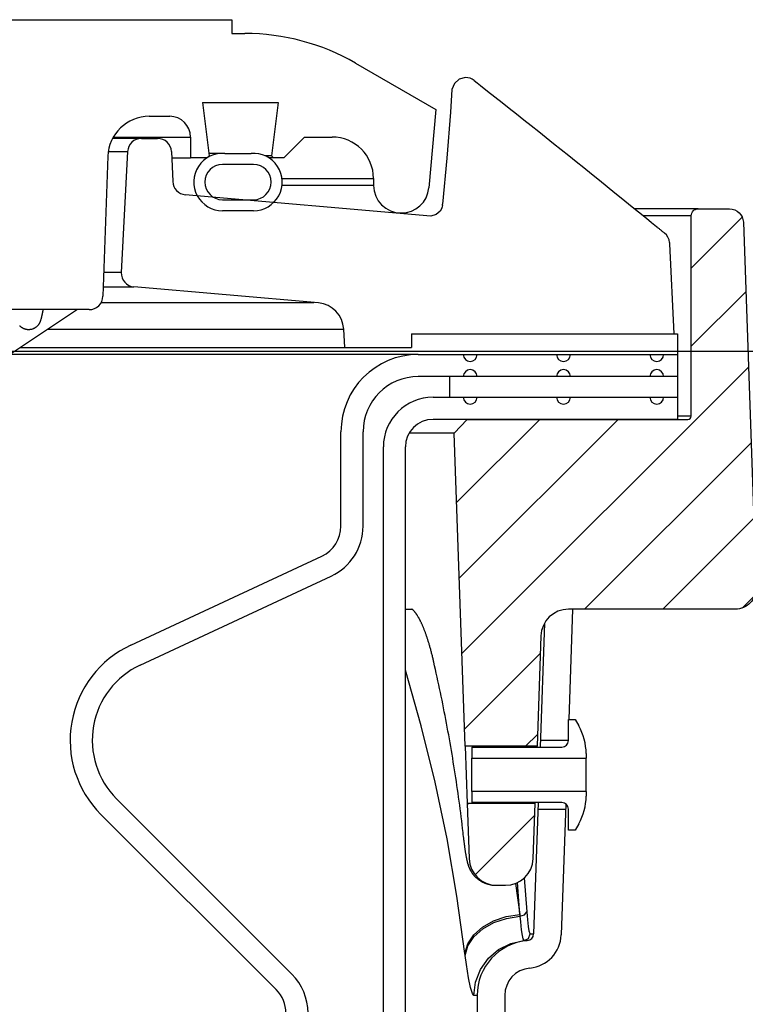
# Model space of a CAD drawing. Extents: x -169 to 2224, y 0 to 2796.
# Tile 194 of 256: x 1571.16 to 1574.44, y 417.05 to 421.51. Entities that reach past the tile are written whole.
import ezdxf

# ---------------------------------------------------------------- set-up
doc = ezdxf.new("R2010")
doc.units = 0
doc.header["$MEASUREMENT"] = 0
doc.layers.add('CONCRETE-HATCH', color=2, linetype='CONTINUOUS')
doc.layers.add('SPILL-BUCKET', color=1, linetype='CONTINUOUS')
doc.layers.add('FREEZE-LINES', color=8, linetype='CONTINUOUS', plot=False)
pattern_1 = [(45, (7970.73582, -880.64004), (-0.176776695, 0.176776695), [])]

msp = doc.modelspace()

# ---------------------------------------------------------------- hatches: boundary and pattern name
at = {"layer": 'CONCRETE-HATCH'}
h = msp.add_hatch(dxfattribs=at)
h.set_pattern_fill('AR-CONC', color=256, scale=2.67, style=0)
h.set_pattern_definition([(50, (1713.691, 417.641), (19.1508, -1.6755), [2.0025, -22.0275]), (355, (1713.691, 417.64), (-3.7047, 20.0835), [1.602, -17.622]), (100.451, (1715.287, 417.501), (15.4462, 18.408), [1.7019, -18.7205]), (46.184, (1713.691, 422.98), (28.4953, -4.4194), [3.0038, -33.0412]), (96.636, (1716.066, 422.613), (24.9555, 26.009), [2.553, -28.0807]), (351.184, (1713.69, 422.98), (24.9555, 26.009), [2.403, -26.433]), (21, (1716.361, 421.646), (15.9374, -10.75), [2.0025, -22.0275]), (326, (1716.361, 421.646), (6.4965, 19.3615), [1.602, -17.622]), (71.451, (1717.69, 420.75), (22.434, 8.6116), [1.7019, -18.7205]), (37.5, (1713.691, 417.641), (0.32467, 8.88827), [0, -17.4084, 0, -17.889, 0, -17.68875]), (7.5, (1713.691, 417.641), (7.02396, 10.5308), [0, -10.1994, 0, -17.0079, 0, -6.74175]), (327.5, (1707.737, 417.641), (14.25306, -0.6022), [0, -6.675, 0, -20.826, 0, -27.6345]), (317.5, (1705.067, 417.641), (15.5711, 2.6728), [0, -8.6775, 0, -13.8306, 0, -19.6245])])
edge = h.paths.add_edge_path()
edge.add_line((1573.13062, 418.75736), (1572.30399, 419.37718))
edge.add_line((1572.30399, 419.37718), (1581.34234, 420.00736))
edge.add_line((1581.34234, 420.00736), (1572.46815, 419.39908))
edge.add_line((1572.46815, 419.39908), (1572.46815, 420.61564))
edge.add_line((1572.46815, 420.61564), (1585.57483, 420.72611))
edge.add_line((1585.57483, 420.72611), (1591.47561, 420.72611))
edge.add_line((1591.47561, 420.72611), (1591.65067, 419.97125))
edge.add_line((1591.65067, 419.97125), (1592.03078, 419.97126))
edge.add_arc((1592.03078, 419.87713), 0.09412, 270, 450, ccw=False)
edge.add_line((1592.03078, 419.78301), (1592.12752, 419.78277))
edge.add_line((1592.12752, 419.78277), (1592.12752, 414.28861))
edge.add_line((1592.12752, 414.28861), (1573.11136, 414.50857))
edge.add_line((1573.11136, 414.50857), (1573.13062, 416.00736))
edge.add_line((1573.13062, 416.00736), (1573.13062, 418.75736))
at = {"layer": 'SPILL-BUCKET'}
h = msp.add_hatch(dxfattribs=at)
h.set_pattern_fill('ANSI31', scale=2, style=0)
h.set_pattern_definition(pattern_1)
edge = h.paths.add_edge_path()
edge.add_line((1573.17248, 418.22035), (1573.12302, 419.63679))
edge.add_line((1573.12302, 419.63679), (1573.18123, 419.69921))
edge.add_line((1573.18123, 419.69921), (1574.17933, 419.69921))
edge.add_arc((1574.17965, 419.71452), 0.01531, 268.81278, 358.81278)
edge.add_line((1574.19496, 419.7142), (1574.19496, 420.62044))
edge.add_arc((1574.22621, 420.62044), 0.03125, 450, 540, ccw=False)
edge.add_line((1574.22621, 420.65169), (1574.36802, 420.65169))
edge.add_arc((1574.36802, 420.58919), 0.0625, 361.99998, 450, ccw=False)
edge.add_line((1574.43048, 420.59137), (1574.48824, 418.93745))
edge.add_arc((1574.39455, 418.93417), 0.09375, 270, 361.99998, ccw=False)
edge.add_line((1574.39455, 418.84042), (1573.64007, 418.84042))
edge.add_arc((1573.64012, 418.71547), 0.12496, 450.01892, 538.01888)
edge.add_line((1573.51523, 418.71979), (1573.49779, 418.22035))
edge.add_line((1573.49779, 418.22035), (1573.17248, 418.22035))
h = msp.add_hatch(dxfattribs=at)
h.set_pattern_fill('ANSI31', scale=2, style=0)
h.set_pattern_definition(pattern_1)
edge = h.paths.add_edge_path()
edge.add_line((1573.48875, 417.96153), (1573.18152, 417.96153))
edge.add_line((1573.18152, 417.96153), (1573.19024, 417.71183))
edge.add_arc((1573.31512, 417.71624), 0.12496, 182.01878, 270.01848)
edge.add_line((1573.31516, 417.59128), (1573.3552, 417.59128))
edge.add_arc((1573.35515, 417.71624), 0.12496, 270.01895, 358.01897)
edge.add_line((1573.48004, 417.71192), (1573.48875, 417.96153))

# ---------------------------------------------------------------- linework, layer by layer
at = {"layer": 'FREEZE-LINES', "linetype": 'Continuous'}
msp.add_line((1080.74363, 420.00736), (1852.00103, 420.00736), dxfattribs=at)
at = {"layer": 'SPILL-BUCKET', "linetype": 'Continuous'}
for p, q in [((1567.93361, 421.50736), (1572.11825, 421.50736)), ((1572.11825, 421.50736), (1572.11825, 421.4449)), ((1572.11825, 421.4449), (1572.17674, 421.4449)), ((1572.6764, 421.31102), (1573.03949, 421.10138)), ((1571.98564, 421.13261), (1572.3268, 421.13261)), ((1571.98564, 421.13261), (1572.01523, 420.89168)), ((1572.3268, 421.13261), (1572.29722, 420.89168)), ((1573.03949, 421.10138), (1573.00849, 420.74698)), ((1571.74419, 421.07016), (1571.83719, 421.07016)), ((1571.58192, 420.97647), (1571.86628, 420.97647)), ((1571.86628, 420.97647), (1571.90214, 420.97647)), ((1571.90214, 420.97647), (1571.92369, 420.97647)), ((1571.92369, 420.97647), (1571.93088, 420.97647)), ((1571.93088, 420.97647), (1571.93088, 420.88278)), ((1572.44615, 420.97647), (1572.35246, 420.88278)), ((1572.44615, 420.97647), (1572.57107, 420.97647)), ((1571.55693, 420.88932), (1571.53482, 420.25603)), ((1571.84575, 420.88278), (1571.89299, 420.88278)), ((1571.89299, 420.88278), (1571.9214, 420.88278)), ((1571.9214, 420.88278), (1571.93088, 420.88278)), ((1572.00633, 420.88278), (1571.93088, 420.88278)), ((1572.01523, 420.89168), (1572.00633, 420.88278)), ((1572.01385, 420.90277), (1572.04823, 420.90277)), ((1572.04823, 420.90277), (1572.06889, 420.90277)), ((1572.08642, 420.90233), (1572.20504, 420.90233)), ((1572.28995, 420.89168), (1572.26814, 420.89168)), ((1572.35246, 420.88278), (1572.28492, 420.88278)), ((1572.29722, 420.89168), (1572.28995, 420.89168)), ((1572.30612, 420.88278), (1572.29722, 420.89168)), ((1572.21568, 420.8528), (1572.07578, 420.8528)), ((1572.75844, 420.7891), (1572.75844, 420.75787)), ((1572.07578, 420.69291), (1572.21568, 420.69291)), ((1572.21568, 420.64295), (1572.07578, 420.64295)), ((1571.4724, 420.19575), (1569.78649, 420.19575))]:
    msp.add_line(p, q, dxfattribs=at)
at = {"layer": 'SPILL-BUCKET', "color": 1, "linetype": 'Continuous'}
for p, q in [((1573.12396, 421.21929), (1573.11313, 421.19186)), ((1573.14609, 421.23865), (1573.12396, 421.21929)), ((1573.17459, 421.24562), (1573.14609, 421.23865)), ((1573.21308, 421.23234), (1573.22732, 421.2212)), ((1573.22732, 421.2212), (1573.24155, 421.21005)), ((1573.11313, 421.19186), (1573.10624, 421.0894)), ((1573.24155, 421.21005), (1573.2741, 421.18451)), ((1573.2741, 421.18451), (1573.30661, 421.15894)), ((1573.30661, 421.15894), (1573.33943, 421.13307)), ((1573.33943, 421.13307), (1573.37222, 421.10718)), ((1573.10624, 421.0894), (1573.09002, 420.8807)), ((1573.37222, 421.10718), (1573.40534, 421.08099)), ((1573.40534, 421.08099), (1573.43842, 421.05476)), ((1573.43842, 421.05476), (1573.47185, 421.02822)), ((1573.47185, 421.02822), (1573.50524, 421.00166)), ((1573.50524, 421.00166), (1573.53899, 420.97476)), ((1571.70909, 420.97022), (1571.7009, 420.97022)), ((1571.70909, 420.97022), (1571.78211, 420.97022)), ((1573.53899, 420.97476), (1573.5727, 420.94783)), ((1571.64672, 420.91104), (1571.61806, 420.36424)), ((1571.84451, 420.91049), (1571.85042, 420.77512)), ((1573.5727, 420.94783), (1573.60679, 420.92057)), ((1573.60679, 420.92057), (1573.64084, 420.89327)), ((1573.09002, 420.8807), (1573.07088, 420.67213)), ((1573.64084, 420.89327), (1573.67529, 420.86562)), ((1573.67529, 420.86562), (1573.7097, 420.83794)), ((1573.7097, 420.83794), (1573.74465, 420.80977)), ((1573.74465, 420.80977), (1573.77957, 420.78158)), ((1573.77957, 420.78158), (1573.81477, 420.75312)), ((1573.81477, 420.75312), (1573.84993, 420.72463)), ((1573.01786, 420.61847), (1571.90737, 420.71562)), ((1573.84993, 420.72463), (1573.88537, 420.69586)), ((1573.88537, 420.69586), (1573.92078, 420.66707)), ((1573.05957, 420.641), (1573.04186, 420.62536)), ((1573.06562, 420.65107), (1573.05957, 420.641)), ((1573.06924, 420.66129), (1573.06562, 420.65107)), ((1573.07032, 420.66671), (1573.06924, 420.66129)), ((1573.92078, 420.66707), (1573.95649, 420.63799)), ((1573.04186, 420.62536), (1573.01796, 420.6185)), ((1573.95649, 420.63799), (1573.99216, 420.60888)), ((1573.99216, 420.60888), (1574.01482, 420.59036)), ((1574.01482, 420.59036), (1574.03746, 420.57183)), ((1574.03745, 420.57183), (1574.03855, 420.57093)), ((1574.03855, 420.57093), (1574.03965, 420.57003)), ((1574.03965, 420.57003), (1574.04213, 420.568)), ((1574.04213, 420.568), (1574.0446, 420.56598)), ((1574.0446, 420.56598), (1574.047, 420.56402)), ((1574.047, 420.56402), (1574.04939, 420.56207)), ((1574.04939, 420.56207), (1574.05172, 420.56017)), ((1574.05172, 420.56017), (1574.05403, 420.55829)), ((1574.05403, 420.55829), (1574.05628, 420.55646)), ((1574.05628, 420.55646), (1574.05852, 420.55464)), ((1574.05852, 420.55464), (1574.0607, 420.55286)), ((1574.0607, 420.55286), (1574.06286, 420.55111)), ((1574.06286, 420.55111), (1574.06494, 420.54942)), ((1574.06494, 420.54942), (1574.06699, 420.54776)), ((1574.06699, 420.54776), (1574.06895, 420.54617)), ((1574.06895, 420.54617), (1574.07089, 420.5446)), ((1574.07089, 420.5446), (1574.07234, 420.54343)), ((1574.07234, 420.54343), (1574.07378, 420.54227)), ((1574.09678, 420.49883), (1574.09686, 420.49792)), ((1574.09686, 420.49792), (1574.09693, 420.49703)), ((1574.09693, 420.49703), (1574.09704, 420.49575)), ((1574.09704, 420.49575), (1574.09715, 420.49451)), ((1574.09715, 420.49451), (1574.09723, 420.4936)), ((1574.09723, 420.4936), (1574.11688, 420.08645)), ((1572.50973, 420.22572), (1571.67499, 420.29875)), ((1571.41923, 420.19575), (1571.00893, 419.92275)), ((1571.2635, 420.19322), (1571.26311, 420.19113)), ((1571.25343, 420.14852), (1571.2531, 420.14745)), ((1571.25399, 420.15036), (1571.25343, 420.14852)), ((1571.25452, 420.1522), (1571.25399, 420.15036)), ((1571.25499, 420.15393), (1571.25452, 420.1522)), ((1571.25546, 420.15568), (1571.25499, 420.15393)), ((1571.25588, 420.1573), (1571.25546, 420.15568)), ((1571.25629, 420.15895), (1571.25588, 420.1573)), ((1571.25668, 420.16054), (1571.25629, 420.15895)), ((1571.25706, 420.16217), (1571.25668, 420.16054)), ((1571.25744, 420.16377), (1571.25706, 420.16217)), ((1571.25782, 420.16542), (1571.25744, 420.16377)), ((1571.25819, 420.16706), (1571.25782, 420.16542)), ((1571.25856, 420.16874), (1571.25819, 420.16706)), ((1571.25893, 420.17043), (1571.25856, 420.16874)), ((1571.2593, 420.17216), (1571.25893, 420.17043)), ((1571.25967, 420.17391), (1571.2593, 420.17216)), ((1571.26004, 420.17569), (1571.25967, 420.17391)), ((1571.26041, 420.1775), (1571.26004, 420.17569)), ((1571.26079, 420.17935), (1571.26041, 420.1775)), ((1571.26117, 420.18122), (1571.26079, 420.17935)), ((1571.26155, 420.18314), (1571.26117, 420.18122)), ((1571.26193, 420.18508), (1571.26155, 420.18314)), ((1571.26232, 420.18707), (1571.26193, 420.18508)), ((1571.26271, 420.18908), (1571.26232, 420.18707)), ((1571.26311, 420.19113), (1571.26271, 420.18908)), ((1571.15967, 420.12154), (1571.15877, 420.1225)), ((1571.1606, 420.12059), (1571.15967, 420.12154)), ((1571.16159, 420.11963), (1571.1606, 420.12059)), ((1571.16261, 420.11869), (1571.16159, 420.11963)), ((1571.16367, 420.11776), (1571.16261, 420.11869)), ((1571.16476, 420.11685), (1571.16367, 420.11776)), ((1571.16588, 420.11597), (1571.16476, 420.11685)), ((1571.16703, 420.11511), (1571.16588, 420.11597)), ((1571.16822, 420.11427), (1571.16703, 420.11511)), ((1571.16944, 420.11346), (1571.16822, 420.11427)), ((1571.17069, 420.11267), (1571.16944, 420.11346)), ((1571.17196, 420.11192), (1571.17069, 420.11267)), ((1571.17326, 420.1112), (1571.17196, 420.11192)), ((1571.17459, 420.11051), (1571.17326, 420.1112)), ((1571.17594, 420.10985), (1571.17459, 420.11051)), ((1571.17732, 420.10923), (1571.17594, 420.10985)), ((1571.17872, 420.10864), (1571.17732, 420.10923)), ((1571.18014, 420.1081), (1571.17872, 420.10864)), ((1571.18158, 420.10758), (1571.18014, 420.1081)), ((1571.18304, 420.10711), (1571.18158, 420.10758)), ((1571.18452, 420.10668), (1571.18304, 420.10711)), ((1571.18602, 420.10629), (1571.18452, 420.10668)), ((1571.18753, 420.10594), (1571.18602, 420.10629)), ((1571.18906, 420.10563), (1571.18753, 420.10594)), ((1571.1906, 420.10537), (1571.18906, 420.10563)), ((1571.19215, 420.10515), (1571.1906, 420.10537)), ((1571.19372, 420.10497), (1571.19215, 420.10515)), ((1571.19529, 420.10484), (1571.19372, 420.10497)), ((1571.19687, 420.10476), (1571.19529, 420.10484)), ((1571.19845, 420.10472), (1571.19687, 420.10476)), ((1571.20004, 420.10472), (1571.19845, 420.10472)), ((1571.20164, 420.10478), (1571.20004, 420.10472)), ((1571.20323, 420.10488), (1571.20164, 420.10478)), ((1571.20483, 420.10503), (1571.20323, 420.10488)), ((1571.20642, 420.10522), (1571.20483, 420.10503)), ((1571.20801, 420.10546), (1571.20642, 420.10522)), ((1571.20959, 420.10576), (1571.20801, 420.10546)), ((1571.21116, 420.10609), (1571.20959, 420.10576)), ((1571.21273, 420.10647), (1571.21116, 420.10609)), ((1571.21428, 420.1069), (1571.21273, 420.10647)), ((1571.21581, 420.10738), (1571.21428, 420.1069)), ((1571.21733, 420.10789), (1571.21581, 420.10738)), ((1571.21882, 420.10845), (1571.21733, 420.10789)), ((1571.22029, 420.10905), (1571.21882, 420.10845)), ((1571.22159, 420.10962), (1571.22029, 420.10905)), ((1571.22286, 420.11022), (1571.22159, 420.10962)), ((1571.2241, 420.11085), (1571.22286, 420.11022)), ((1571.22533, 420.1115), (1571.2241, 420.11085)), ((1571.22651, 420.11218), (1571.22533, 420.1115)), ((1571.22767, 420.11288), (1571.22651, 420.11218)), ((1571.2288, 420.11359), (1571.22767, 420.11288)), ((1571.22989, 420.11433), (1571.2288, 420.11359)), ((1571.23095, 420.11507), (1571.22989, 420.11433)), ((1571.23198, 420.11583), (1571.23095, 420.11507)), ((1571.23297, 420.1166), (1571.23198, 420.11583)), ((1571.23392, 420.11738), (1571.23297, 420.1166)), ((1571.23484, 420.11816), (1571.23392, 420.11738)), ((1571.23572, 420.11894), (1571.23484, 420.11816)), ((1571.23657, 420.11973), (1571.23572, 420.11894)), ((1571.23739, 420.12052), (1571.23657, 420.11973)), ((1571.23817, 420.1213), (1571.23739, 420.12052)), ((1571.23892, 420.12209), (1571.23817, 420.1213)), ((1571.23963, 420.12287), (1571.23892, 420.12209)), ((1571.24032, 420.12364), (1571.23963, 420.12287)), ((1571.24098, 420.12441), (1571.24032, 420.12364)), ((1571.24161, 420.12518), (1571.24098, 420.12441)), ((1571.24221, 420.12594), (1571.24161, 420.12518)), ((1571.24278, 420.12669), (1571.24221, 420.12594)), ((1571.24334, 420.12743), (1571.24278, 420.12669)), ((1571.24387, 420.12817), (1571.24334, 420.12743)), ((1571.24438, 420.12891), (1571.24387, 420.12817)), ((1571.24486, 420.12962), (1571.24438, 420.12891)), ((1571.24533, 420.13035), (1571.24486, 420.12962)), ((1571.24578, 420.13106), (1571.24533, 420.13035)), ((1571.24622, 420.13178), (1571.24578, 420.13106)), ((1571.24663, 420.13247), (1571.24622, 420.13178)), ((1571.24704, 420.13319), (1571.24663, 420.13247)), ((1571.24742, 420.13388), (1571.24704, 420.13319)), ((1571.24781, 420.13459), (1571.24742, 420.13388)), ((1571.24817, 420.13528), (1571.24781, 420.13459)), ((1571.24853, 420.13599), (1571.24817, 420.13528)), ((1571.24887, 420.13669), (1571.24853, 420.13599)), ((1571.24921, 420.13741), (1571.24887, 420.13669)), ((1571.24954, 420.13811), (1571.24921, 420.13741)), ((1571.24987, 420.13885), (1571.24954, 420.13811)), ((1571.25018, 420.13957), (1571.24987, 420.13885)), ((1571.25051, 420.14034), (1571.25018, 420.13957)), ((1571.25081, 420.14108), (1571.25051, 420.14034)), ((1571.25114, 420.1419), (1571.25081, 420.14108)), ((1571.25144, 420.14268), (1571.25114, 420.1419)), ((1571.25177, 420.14357), (1571.25144, 420.14268)), ((1571.25208, 420.14443), (1571.25177, 420.14357)), ((1571.25242, 420.14541), (1571.25208, 420.14443)), ((1571.25274, 420.14637), (1571.25242, 420.14541)), ((1571.2531, 420.14745), (1571.25274, 420.14637)), ((1572.62798, 420.02399), (1572.62359, 420.10782)), ((1572.93019, 420.08645), (1572.93019, 420.02399)), ((1572.93019, 420.08645), (1574.13252, 420.08645)), ((1574.13252, 420.08645), (1574.13252, 419.69921)), ((1572.62798, 420.02399), (1572.93019, 420.02399)), ((1572.96098, 419.99276), (1574.1325, 419.99276)), ((1574.1325, 419.89283), (1572.96098, 419.89283)), ((1573.02763, 419.79914), (1574.13252, 419.79914)), ((1574.13252, 419.69921), (1573.02763, 419.69921)), ((1572.61121, 419.21612), (1572.61121, 419.643)), ((1572.71115, 419.21612), (1572.71115, 419.643)), ((1572.80278, 405.37674), (1572.80278, 419.5743)), ((1572.90271, 405.37674), (1572.90271, 419.5743)), ((1571.66075, 418.67782), (1572.52503, 419.08084)), ((1571.70298, 418.58725), (1572.56726, 418.99027)), ((1573.65833, 418.84042), (1573.64088, 418.34077)), ((1573.53111, 418.77658), (1573.51154, 418.21625)), ((1573.63971, 418.24623), (1573.63971, 418.34077)), ((1573.63971, 418.34077), (1573.66969, 418.34077)), ((1573.66969, 418.34077), (1573.68619, 418.3122)), ((1573.51261, 418.24695), (1573.51262, 418.24708)), ((1573.20251, 418.21625), (1573.20251, 418.16639)), ((1573.20251, 418.21625), (1573.60973, 418.21625)), ((1573.49755, 418.21564), (1573.49764, 418.2174)), ((1573.49764, 418.2174), (1573.4977, 418.21865)), ((1573.20251, 418.16064), (1573.20251, 418.16639)), ((1573.20251, 418.16639), (1573.71966, 418.16639)), ((1573.20251, 418.14429), (1573.20251, 418.16064)), ((1573.20251, 418.11981), (1573.20251, 418.14429)), ((1573.71966, 418.18728), (1573.71966, 418.16639)), ((1573.71966, 418.16064), (1573.71966, 418.16639)), ((1573.71966, 418.14429), (1573.71966, 418.16064)), ((1573.71966, 418.11981), (1573.71966, 418.14429)), ((1573.20251, 418.09094), (1573.20251, 418.11981)), ((1573.71966, 418.09094), (1573.71966, 418.11981)), ((1573.20251, 418.06206), (1573.20251, 418.09094)), ((1573.20251, 418.03759), (1573.20251, 418.06206)), ((1573.71966, 418.06206), (1573.71966, 418.09094)), ((1573.71966, 418.03759), (1573.71966, 418.06206)), ((1573.20251, 418.02123), (1573.20251, 418.03759)), ((1573.20251, 418.01549), (1573.20251, 418.02123)), ((1573.71966, 418.01549), (1573.20251, 418.01549)), ((1573.20251, 418.01549), (1573.20251, 417.96562)), ((1573.71966, 418.02123), (1573.71966, 418.03759)), ((1573.71966, 418.01549), (1573.71966, 418.02123)), ((1573.71966, 418.01549), (1573.71966, 417.99459)), ((1572.38919, 417.18981), (1571.59637, 417.98263)), ((1573.60973, 417.96562), (1573.20251, 417.96562)), ((1573.50279, 417.96562), (1573.48204, 417.37134)), ((1573.48881, 417.96489), (1573.48883, 417.96601)), ((1573.48878, 417.96313), (1573.48881, 417.96489)), ((1573.62757, 417.95974), (1573.60687, 417.36698)), ((1573.63971, 417.84111), (1573.63971, 417.93564)), ((1572.31853, 417.11915), (1571.52571, 417.91197)), ((1573.66969, 417.84111), (1573.63971, 417.84111)), ((1573.68619, 417.86968), (1573.66969, 417.84111)), ((1573.22687, 417.09257), (1573.22687, 416.23988)), ((1573.35178, 417.09257), (1573.35178, 416.23988))]:
    msp.add_line(p, q, dxfattribs=at)
at = {"layer": 'SPILL-BUCKET', "color": 7, "linetype": 'Continuous'}
for p, q in [((1571.70909, 420.97022), (1571.57846, 420.97022)), ((1571.55906, 420.91104), (1571.64672, 420.91104)), ((1572.34465, 420.7891), (1572.75844, 420.7891)), ((1572.75844, 420.75787), (1572.34465, 420.75787)), ((1571.61806, 420.36424), (1571.53858, 420.36424)), ((1571.53629, 420.29875), (1571.67499, 420.29875)), ((1572.48794, 420.22572), (1571.52545, 420.22572)), ((1571.28738, 420.10782), (1572.62359, 420.10782)), ((1571.16139, 420.02399), (1572.62798, 420.02399)), ((1572.96098, 419.99276), (1571.11392, 419.99276)), ((1573.10195, 419.89283), (1573.10195, 419.79914)), ((1572.90269, 418.84042), (1572.91789, 418.84042)), ((1572.9028, 418.84042), (1572.93308, 418.84042)), ((1572.91789, 418.84042), (1572.93278, 418.84042)), ((1572.93128, 418.84141), (1572.93126, 418.84143)), ((1572.93134, 418.84138), (1572.93128, 418.84141)), ((1572.93143, 418.84133), (1572.93134, 418.84138)), ((1572.93156, 418.84126), (1572.93143, 418.84133)), ((1572.93168, 418.84118), (1572.93156, 418.84126)), ((1572.93182, 418.84109), (1572.93168, 418.84118)), ((1572.93199, 418.84098), (1572.93182, 418.84109)), ((1572.93219, 418.84085), (1572.93199, 418.84098)), ((1572.93247, 418.84065), (1572.93219, 418.84085)), ((1572.93278, 418.84043), (1572.93247, 418.84065)), ((1572.93312, 418.84019), (1572.93278, 418.84043)), ((1572.93348, 418.83991), (1572.93312, 418.84019)), ((1572.93387, 418.83961), (1572.93348, 418.83991)), ((1572.93429, 418.83928), (1572.93387, 418.83961)), ((1572.93472, 418.83891), (1572.93429, 418.83928)), ((1572.93519, 418.83852), (1572.93472, 418.83891)), ((1572.93567, 418.8381), (1572.93519, 418.83852)), ((1572.93619, 418.83764), (1572.93567, 418.8381)), ((1572.93672, 418.83715), (1572.93619, 418.83764)), ((1572.93728, 418.83662), (1572.93672, 418.83715)), ((1572.93785, 418.83607), (1572.93728, 418.83662)), ((1572.93845, 418.83547), (1572.93785, 418.83607)), ((1572.93907, 418.83485), (1572.93845, 418.83547)), ((1572.93971, 418.83418), (1572.93907, 418.83485)), ((1572.94037, 418.83348), (1572.93971, 418.83418)), ((1572.94105, 418.83274), (1572.94037, 418.83348)), ((1572.94175, 418.83197), (1572.94105, 418.83274)), ((1572.94247, 418.83115), (1572.94175, 418.83197)), ((1572.94321, 418.8303), (1572.94247, 418.83115)), ((1572.94396, 418.82941), (1572.94321, 418.8303)), ((1572.94473, 418.82847), (1572.94396, 418.82941)), ((1572.94552, 418.8275), (1572.94473, 418.82847)), ((1572.94632, 418.82649), (1572.94552, 418.8275)), ((1572.94715, 418.82543), (1572.94632, 418.82649)), ((1572.94798, 418.82434), (1572.94715, 418.82543)), ((1572.94883, 418.8232), (1572.94798, 418.82434)), ((1572.9497, 418.82202), (1572.94883, 418.8232)), ((1572.95058, 418.8208), (1572.9497, 418.82202)), ((1572.95147, 418.81955), (1572.95058, 418.8208)), ((1572.95236, 418.81826), (1572.95147, 418.81955)), ((1572.95326, 418.81694), (1572.95236, 418.81826)), ((1572.95417, 418.81558), (1572.95326, 418.81694)), ((1572.9551, 418.81416), (1572.95417, 418.81558)), ((1572.95605, 418.81269), (1572.9551, 418.81416)), ((1572.95702, 418.81117), (1572.95605, 418.81269)), ((1572.95799, 418.80961), (1572.95702, 418.81117)), ((1572.95898, 418.80798), (1572.95799, 418.80961)), ((1572.95999, 418.80632), (1572.95898, 418.80798)), ((1572.96101, 418.80459), (1572.95999, 418.80632)), ((1572.96203, 418.80282), (1572.96101, 418.80459)), ((1572.96307, 418.801), (1572.96203, 418.80282)), ((1572.96412, 418.79913), (1572.96307, 418.801)), ((1572.96518, 418.79721), (1572.96412, 418.79913)), ((1572.96625, 418.79524), (1572.96518, 418.79721)), ((1572.96727, 418.79332), (1572.96625, 418.79524)), ((1572.9683, 418.79136), (1572.96727, 418.79332)), ((1572.96937, 418.78928), (1572.9683, 418.79136)), ((1572.97045, 418.78715), (1572.96937, 418.78928)), ((1572.97154, 418.78498), (1572.97045, 418.78715)), ((1572.97262, 418.78277), (1572.97154, 418.78498)), ((1572.97371, 418.78051), (1572.97262, 418.78277)), ((1572.97481, 418.77821), (1572.97371, 418.78051)), ((1572.97591, 418.77586), (1572.97481, 418.77821)), ((1572.97701, 418.77347), (1572.97591, 418.77586)), ((1572.97811, 418.77103), (1572.97701, 418.77347)), ((1572.97922, 418.76856), (1572.97811, 418.77103)), ((1572.98033, 418.76603), (1572.97922, 418.76856)), ((1572.98144, 418.76346), (1572.98033, 418.76603)), ((1572.98255, 418.76085), (1572.98144, 418.76346)), ((1572.98367, 418.7582), (1572.98255, 418.76085)), ((1572.98477, 418.75552), (1572.98367, 418.7582)), ((1572.98588, 418.7528), (1572.98477, 418.75552)), ((1572.98701, 418.74997), (1572.98588, 418.7528)), ((1572.98815, 418.7471), (1572.98701, 418.74997)), ((1572.98928, 418.74418), (1572.98815, 418.7471)), ((1572.99041, 418.74122), (1572.98928, 418.74418)), ((1572.99155, 418.73822), (1572.99041, 418.74122)), ((1572.99268, 418.73519), (1572.99155, 418.73822)), ((1572.9938, 418.73211), (1572.99268, 418.73519)), ((1572.99493, 418.72899), (1572.9938, 418.73211)), ((1572.99606, 418.72583), (1572.99493, 418.72899)), ((1572.99718, 418.72262), (1572.99606, 418.72583)), ((1572.9983, 418.71938), (1572.99718, 418.72262)), ((1572.99942, 418.71609), (1572.9983, 418.71938)), ((1573.00053, 418.71277), (1572.99942, 418.71609)), ((1573.00165, 418.7094), (1573.00053, 418.71277)), ((1573.00276, 418.70599), (1573.00165, 418.7094)), ((1573.00387, 418.70254), (1573.00276, 418.70599)), ((1573.00608, 418.69551), (1573.00387, 418.70254)), ((1573.00718, 418.69194), (1573.00608, 418.69551)), ((1573.00828, 418.68832), (1573.00718, 418.69194)), ((1573.00938, 418.68466), (1573.00828, 418.68832)), ((1573.01047, 418.68096), (1573.00938, 418.68466)), ((1573.01156, 418.67722), (1573.01047, 418.68096)), ((1573.01265, 418.67344), (1573.01156, 418.67722)), ((1573.01373, 418.66961), (1573.01265, 418.67344)), ((1573.01481, 418.66574), (1573.01373, 418.66961)), ((1573.01589, 418.66183), (1573.01481, 418.66574)), ((1573.01696, 418.65788), (1573.01589, 418.66183)), ((1573.01803, 418.65388), (1573.01696, 418.65788)), ((1573.0191, 418.64984), (1573.01803, 418.65388)), ((1573.02018, 418.64572), (1573.0191, 418.64984)), ((1573.02125, 418.64157), (1573.02018, 418.64572)), ((1573.02229, 418.63747), (1573.02125, 418.64157)), ((1573.02332, 418.63334), (1573.02229, 418.63747)), ((1573.02436, 418.62913), (1573.02332, 418.63334)), ((1573.0254, 418.62489), (1573.02436, 418.62913)), ((1573.02644, 418.62057), (1573.0254, 418.62489)), ((1573.02747, 418.61622), (1573.02644, 418.62057)), ((1573.02842, 418.61214), (1573.02747, 418.61622)), ((1573.02937, 418.60803), (1573.02842, 418.61214)), ((1573.03018, 418.60457), (1573.02938, 418.60804)), ((1573.03097, 418.60109), (1573.03018, 418.60457)), ((1573.03471, 418.58467), (1573.03097, 418.60109)), ((1572.97414, 418.31231), (1572.90272, 418.56431)), ((1573.03842, 418.56825), (1573.03471, 418.58467)), ((1573.04228, 418.55089), (1573.03842, 418.56825)), ((1573.04611, 418.53353), (1573.04228, 418.55089)), ((1573.04989, 418.51614), (1573.04611, 418.53353)), ((1573.05363, 418.49875), (1573.04989, 418.51614)), ((1573.05732, 418.48135), (1573.05363, 418.49875)), ((1573.06097, 418.46393), (1573.05732, 418.48135)), ((1573.06458, 418.4465), (1573.06097, 418.46393)), ((1573.06815, 418.42907), (1573.06458, 418.4465)), ((1573.07167, 418.41162), (1573.06815, 418.42907)), ((1573.07515, 418.39416), (1573.07167, 418.41162)), ((1573.07858, 418.37669), (1573.07515, 418.39416)), ((1573.08197, 418.35921), (1573.07858, 418.37669)), ((1573.08532, 418.34171), (1573.08197, 418.35921)), ((1573.08863, 418.32421), (1573.08532, 418.34171)), ((1573.09189, 418.3067), (1573.08863, 418.32421)), ((1573.03683, 418.05783), (1572.97414, 418.31231)), ((1573.09511, 418.28918), (1573.09189, 418.3067)), ((1573.09828, 418.27164), (1573.09511, 418.28918)), ((1573.10141, 418.2541), (1573.09828, 418.27164)), ((1573.1045, 418.23655), (1573.10141, 418.2541)), ((1573.10754, 418.21899), (1573.1045, 418.23655)), ((1573.11054, 418.20141), (1573.10754, 418.21899)), ((1573.1135, 418.18384), (1573.11054, 418.20141)), ((1573.11641, 418.16624), (1573.1135, 418.18384)), ((1573.11927, 418.14864), (1573.11641, 418.16624)), ((1573.1221, 418.13103), (1573.11927, 418.14864)), ((1573.12488, 418.11342), (1573.1221, 418.13103)), ((1573.12761, 418.09579), (1573.12488, 418.11342)), ((1573.0907, 417.80119), (1573.03683, 418.05783)), ((1573.1303, 418.07816), (1573.12761, 418.09579)), ((1573.13295, 418.06051), (1573.1303, 418.07816)), ((1573.13555, 418.04287), (1573.13295, 418.06051)), ((1573.13811, 418.02521), (1573.13555, 418.04287)), ((1573.14063, 418.00754), (1573.13811, 418.02521)), ((1573.1431, 417.98986), (1573.14063, 418.00754)), ((1573.14553, 417.97219), (1573.1431, 417.98986)), ((1573.14791, 417.95449), (1573.14553, 417.97219)), ((1573.15025, 417.9368), (1573.14791, 417.95449)), ((1573.15254, 417.91909), (1573.15025, 417.9368)), ((1573.15479, 417.90138), (1573.15254, 417.91909)), ((1573.15699, 417.88366), (1573.15479, 417.90138)), ((1573.15915, 417.86594), (1573.15699, 417.88366)), ((1573.16127, 417.8482), (1573.15915, 417.86594)), ((1573.16334, 417.83046), (1573.16127, 417.8482)), ((1573.13568, 417.54273), (1573.0907, 417.80119)), ((1573.1644, 417.82121), (1573.16334, 417.83046)), ((1573.16545, 417.81195), (1573.1644, 417.82121)), ((1573.16549, 417.81165), (1573.16545, 417.81196)), ((1573.16552, 417.81135), (1573.16549, 417.81165)), ((1573.16587, 417.80829), (1573.16552, 417.81135)), ((1573.16622, 417.80527), (1573.16587, 417.80829)), ((1573.16657, 417.80221), (1573.16622, 417.80527)), ((1573.16693, 417.79918), (1573.16657, 417.80221)), ((1573.16729, 417.79618), (1573.16693, 417.79918)), ((1573.16765, 417.79322), (1573.16729, 417.79618)), ((1573.168, 417.79029), (1573.16765, 417.79322)), ((1573.16836, 417.78739), (1573.168, 417.79029)), ((1573.16872, 417.78452), (1573.16836, 417.78739)), ((1573.16908, 417.78168), (1573.16872, 417.78452)), ((1573.16944, 417.77887), (1573.16908, 417.78168)), ((1573.1698, 417.77609), (1573.16944, 417.77887)), ((1573.17016, 417.77334), (1573.1698, 417.77609)), ((1573.17052, 417.77062), (1573.17016, 417.77334)), ((1573.17089, 417.76793), (1573.17052, 417.77062)), ((1573.17125, 417.76527), (1573.17089, 417.76793)), ((1573.17161, 417.76263), (1573.17125, 417.76527)), ((1573.17198, 417.76003), (1573.17161, 417.76263)), ((1573.17234, 417.75745), (1573.17198, 417.76003)), ((1573.17271, 417.75491), (1573.17234, 417.75745)), ((1573.17308, 417.75236), (1573.17271, 417.75491)), ((1573.17345, 417.74985), (1573.17308, 417.75236)), ((1573.17383, 417.74732), (1573.17345, 417.74985)), ((1573.17421, 417.74484), (1573.17383, 417.74732)), ((1573.1746, 417.74233), (1573.17421, 417.74484)), ((1573.17499, 417.73987), (1573.1746, 417.74233)), ((1573.17539, 417.73737), (1573.17499, 417.73987)), ((1573.17579, 417.73491), (1573.17539, 417.73737)), ((1573.1762, 417.73239), (1573.17579, 417.73491)), ((1573.17662, 417.72991), (1573.1762, 417.73239)), ((1573.17704, 417.72749), (1573.17662, 417.72991)), ((1573.17746, 417.7251), (1573.17704, 417.72749)), ((1573.17786, 417.72287), (1573.17746, 417.7251)), ((1573.17826, 417.72066), (1573.17786, 417.72287)), ((1573.17871, 417.71825), (1573.17826, 417.72066)), ((1573.17917, 417.71587), (1573.17871, 417.71825)), ((1573.17967, 417.71332), (1573.17917, 417.71587)), ((1573.18018, 417.71079), (1573.17967, 417.71332)), ((1573.18081, 417.70777), (1573.18018, 417.71079)), ((1573.18146, 417.70477), (1573.18081, 417.70777)), ((1573.18201, 417.70233), (1573.18146, 417.70477)), ((1573.18259, 417.69988), (1573.18201, 417.70233)), ((1573.18306, 417.69791), (1573.18259, 417.69988)), ((1573.18356, 417.69594), (1573.18306, 417.69791)), ((1573.18394, 417.69444), (1573.18356, 417.69594)), ((1573.18434, 417.69293), (1573.18394, 417.69444)), ((1573.18474, 417.69147), (1573.18434, 417.69293)), ((1573.18515, 417.68999), (1573.18474, 417.69147)), ((1573.18553, 417.68865), (1573.18515, 417.68999)), ((1573.18594, 417.68728), (1573.18553, 417.68865)), ((1573.18632, 417.68602), (1573.18594, 417.68728)), ((1573.18672, 417.68473), (1573.18632, 417.68602)), ((1573.1871, 417.68352), (1573.18672, 417.68473)), ((1573.1875, 417.68229), (1573.1871, 417.68352)), ((1573.18789, 417.68112), (1573.1875, 417.68229)), ((1573.1883, 417.67992), (1573.18789, 417.68112)), ((1573.1887, 417.67878), (1573.1883, 417.67992)), ((1573.18912, 417.6776), (1573.1887, 417.67878)), ((1573.18954, 417.67647), (1573.18912, 417.6776)), ((1573.18997, 417.6753), (1573.18954, 417.67647)), ((1573.19041, 417.67417), (1573.18997, 417.6753)), ((1573.19087, 417.67301), (1573.19041, 417.67417)), ((1573.19133, 417.67186), (1573.19087, 417.67301)), ((1573.19182, 417.6707), (1573.19133, 417.67186)), ((1573.1923, 417.66954), (1573.19182, 417.6707)), ((1573.19282, 417.66837), (1573.1923, 417.66954)), ((1573.19334, 417.66719), (1573.19282, 417.66837)), ((1573.19389, 417.666), (1573.19334, 417.66719)), ((1573.19445, 417.66479), (1573.19389, 417.666)), ((1573.19503, 417.66358), (1573.19445, 417.66479)), ((1573.19564, 417.66235), (1573.19503, 417.66358)), ((1573.19626, 417.6611), (1573.19564, 417.66235)), ((1573.19691, 417.65984), (1573.19626, 417.6611)), ((1573.19759, 417.65857), (1573.19691, 417.65984)), ((1573.1983, 417.65728), (1573.19759, 417.65857)), ((1573.19902, 417.65597), (1573.1983, 417.65728)), ((1573.19979, 417.65464), (1573.19902, 417.65597)), ((1573.20058, 417.65331), (1573.19979, 417.65464)), ((1573.2014, 417.65194), (1573.20058, 417.65331)), ((1573.20226, 417.65057), (1573.2014, 417.65194)), ((1573.20315, 417.64917), (1573.20226, 417.65057)), ((1573.20407, 417.64777), (1573.20315, 417.64917)), ((1573.20504, 417.64634), (1573.20407, 417.64777)), ((1573.20604, 417.64491), (1573.20504, 417.64634)), ((1573.20709, 417.64345), (1573.20604, 417.64491)), ((1573.20816, 417.64199), (1573.20709, 417.64345)), ((1573.20928, 417.64052), (1573.20816, 417.64199)), ((1573.21044, 417.63904), (1573.20928, 417.64052)), ((1573.21164, 417.63755), (1573.21044, 417.63904)), ((1573.21287, 417.63607), (1573.21164, 417.63755)), ((1573.21416, 417.63458), (1573.21287, 417.63607)), ((1573.21547, 417.6331), (1573.21416, 417.63458)), ((1573.21683, 417.63161), (1573.21547, 417.6331)), ((1573.21823, 417.63013), (1573.21683, 417.63161)), ((1573.21966, 417.62866), (1573.21823, 417.63013)), ((1573.22113, 417.6272), (1573.21966, 417.62866)), ((1573.22264, 417.62575), (1573.22113, 417.6272)), ((1573.22419, 417.62431), (1573.22264, 417.62575)), ((1573.22577, 417.62289), (1573.22419, 417.62431)), ((1573.22738, 417.62149), (1573.22577, 417.62289)), ((1573.22903, 417.6201), (1573.22738, 417.62149)), ((1573.23071, 417.61874), (1573.22903, 417.6201)), ((1573.23243, 417.61739), (1573.23071, 417.61874)), ((1573.23417, 417.61608), (1573.23243, 417.61739)), ((1573.23597, 417.61477), (1573.23417, 417.61608)), ((1573.23779, 417.61349), (1573.23597, 417.61477)), ((1573.23964, 417.61224), (1573.23779, 417.61349)), ((1573.2415, 417.61103), (1573.23964, 417.61224)), ((1573.2434, 417.60984), (1573.2415, 417.61103)), ((1573.24532, 417.60869), (1573.2434, 417.60984)), ((1573.43932, 417.6246), (1573.4512, 417.47195)), ((1573.24727, 417.60756), (1573.24532, 417.60869)), ((1573.24924, 417.60647), (1573.24727, 417.60756)), ((1573.25124, 417.60541), (1573.24924, 417.60647)), ((1573.25325, 417.60439), (1573.25124, 417.60541)), ((1573.2553, 417.6034), (1573.25325, 417.60439)), ((1573.25736, 417.60244), (1573.2553, 417.6034)), ((1573.25945, 417.60152), (1573.25736, 417.60244)), ((1573.26156, 417.60064), (1573.25945, 417.60152)), ((1573.26369, 417.59979), (1573.26156, 417.60064)), ((1573.26583, 417.59897), (1573.26369, 417.59979)), ((1573.268, 417.5982), (1573.26583, 417.59897)), ((1573.27018, 417.59747), (1573.268, 417.5982)), ((1573.27239, 417.59677), (1573.27018, 417.59747)), ((1573.2746, 417.59612), (1573.27239, 417.59677)), ((1573.27684, 417.5955), (1573.2746, 417.59612)), ((1573.27908, 417.59493), (1573.27684, 417.5955)), ((1573.28134, 417.59439), (1573.27908, 417.59493)), ((1573.28362, 417.5939), (1573.28134, 417.59439)), ((1573.28725, 417.5932), (1573.28362, 417.5939)), ((1573.30912, 417.59128), (1573.31359, 417.59128)), ((1573.40064, 417.59984), (1573.41961, 417.45943)), ((1573.41961, 417.45943), (1573.4091, 417.60351)), ((1573.17172, 417.28277), (1573.13568, 417.54273)), ((1573.25156, 417.40253), (1573.30156, 417.43089)), ((1573.30156, 417.43089), (1573.35874, 417.45024)), ((1573.30227, 417.42237), (1573.35938, 417.44174)), ((1573.35874, 417.45024), (1573.41961, 417.45943)), ((1573.35938, 417.44174), (1573.4202, 417.45096)), ((1573.41961, 417.45943), (1573.4202, 417.45096)), ((1573.4202, 417.45096), (1573.44117, 417.45738)), ((1573.4202, 417.45096), (1573.42227, 417.42571)), ((1573.44117, 417.45738), (1573.4512, 417.47195)), ((1573.4512, 417.47195), (1573.45402, 417.43505)), ((1573.45402, 417.43505), (1573.45742, 417.4052)), ((1573.21177, 417.3669), (1573.25156, 417.40253)), ((1573.21265, 417.35839), (1573.25235, 417.39401)), ((1573.25235, 417.39401), (1573.30227, 417.42237)), ((1573.42227, 417.42571), (1573.4261, 417.39045)), ((1573.4261, 417.39045), (1573.43035, 417.36359)), ((1573.45742, 417.4052), (1573.461, 417.38485)), ((1573.1846, 417.32615), (1573.21177, 417.3669)), ((1573.18556, 417.31767), (1573.21265, 417.35839)), ((1573.43035, 417.36359), (1573.43381, 417.34951)), ((1573.43381, 417.34951), (1573.43729, 417.34224)), ((1573.43729, 417.34224), (1573.43896, 417.34133)), ((1573.43896, 417.34133), (1573.45875, 417.35099)), ((1573.45875, 417.35099), (1573.46724, 417.37134)), ((1573.461, 417.38485), (1573.4648, 417.37343)), ((1573.4648, 417.37343), (1573.46603, 417.37186)), ((1573.46603, 417.37186), (1573.46724, 417.37134)), ((1573.46724, 417.37134), (1573.47834, 417.37134)), ((1573.47834, 417.37134), (1573.48204, 417.37134)), ((1573.17172, 417.28277), (1573.1846, 417.32615)), ((1573.17274, 417.27432), (1573.18556, 417.31767)), ((1573.27768, 417.26089), (1573.32422, 417.30084)), ((1573.32422, 417.30084), (1573.37909, 417.32821)), ((1573.37909, 417.32821), (1573.43896, 417.34133)), ((1573.43896, 417.34133), (1573.45001, 417.34133)), ((1573.45001, 417.34133), (1573.4537, 417.34133)), ((1573.17274, 417.27432), (1573.17172, 417.28277)), ((1573.17816, 417.23236), (1573.17274, 417.27432)), ((1573.24226, 417.21077), (1573.27768, 417.26089)), ((1573.18763, 417.1725), (1573.17816, 417.23236)), ((1573.22012, 417.15351), (1573.24226, 417.21077)), ((1573.19666, 417.12938), (1573.18763, 417.1725)), ((1573.20533, 417.10161), (1573.19666, 417.12938)), ((1573.21259, 417.09257), (1573.22012, 417.15351)), ((1573.21255, 417.09257), (1573.20533, 417.10161)), ((1573.21259, 417.09257), (1573.21255, 417.09257)), ((1573.2233, 417.09257), (1573.21259, 417.09257)), ((1573.22687, 417.09257), (1573.2233, 417.09257))]:
    msp.add_line(p, q, dxfattribs=at)
at = {"layer": 'SPILL-BUCKET', "color": 1}
msp.add_line((1573.07032, 420.66671), (1573.07088, 420.67213), dxfattribs=at)
at = {"layer": 'SPILL-BUCKET', "color": 7}
for p, q in [((1574.22621, 420.65169), (1573.93967, 420.65169)), ((1574.19496, 420.62044), (1573.978, 420.62044)), ((1574.19496, 419.7142), (1574.13252, 419.7142)), ((1573.12302, 419.63679), (1572.91947, 419.63679)), ((1573.63971, 418.24708), (1573.51262, 418.24708)), ((1573.6267, 417.93479), (1573.50171, 417.93479))]:
    msp.add_line(p, q, dxfattribs=at)
at = {"layer": 'SPILL-BUCKET', "color": 2, "linetype": 'Continuous'}
msp.add_line((1573.17248, 418.22035), (1573.18152, 417.96153), dxfattribs=at)
for points in [[(1573.17248, 418.22035), (1573.12302, 419.63679), (1573.18123, 419.69921), (1574.17933, 419.69921, 0.4142136), (1574.19496, 419.7142), (1574.19496, 420.62044, -0.4142136), (1574.22621, 420.65169), (1574.36802, 420.65169, -0.4040263), (1574.43048, 420.59137), (1574.48824, 418.93745, -0.4244747), (1574.39455, 418.84042), (1573.64007, 418.84042, 0.404026), (1573.51523, 418.71979), (1573.49779, 418.22035), (1573.17248, 418.22035)], [(1573.48875, 417.96153), (1573.18152, 417.96153), (1573.19024, 417.71183, 0.4040247), (1573.31516, 417.59128), (1573.3552, 417.59128, 0.4040263), (1573.48004, 417.71192), (1573.48875, 417.96153)]]:
    msp.add_lwpolyline(points, format="xyb", dxfattribs=at)
at = {"layer": 'SPILL-BUCKET', "color": 7}
msp.add_lwpolyline([(1573.28725, 417.5932), (1573.29274, 417.59232), (1573.29927, 417.59152), (1573.30912, 417.59128)], dxfattribs=at)
at = {"layer": 'SPILL-BUCKET', "linetype": 'Continuous'}
for centre, radius, start, end in [((1572.17674, 420.44558), 0.99932, 60, 90), ((1571.74419, 420.88278), 0.18737, 90, 178), ((1571.83719, 420.97647), 0.09369, 0, 90), ((1572.57107, 420.7891), 0.18737, 0, 90), ((1572.07578, 420.77286), 0.12991, 85.29948, 270), ((1572.21568, 420.77286), 0.12991, 270, 94.70052), ((1572.07578, 420.77286), 0.07995, 90, 270), ((1572.21568, 420.77286), 0.07995, 270, 90), ((1572.88335, 420.75787), 0.12491, 180, 270), ((1572.88405, 420.75787), 0.12491, 270, 355), ((1571.4724, 420.25821), 0.06246, 270, 358)]:
    msp.add_arc(centre, radius, start, end, dxfattribs=at)
at = {"layer": 'SPILL-BUCKET', "color": 1, "linetype": 'Continuous'}
for centre, radius, start, end in [((1573.1746, 421.18317), 0.06246, 51.94462, 90), ((1571.70909, 420.90777), 0.06246, 90, 177), ((1571.78211, 420.90777), 0.06246, 2.5, 90), ((1571.91282, 420.77784), 0.06246, 182.5, 265), ((1574.03454, 420.49368), 0.06246, 4.71704, 51.07081), ((1571.68043, 420.36097), 0.06246, 177, 265), ((1572.49885, 420.10128), 0.12491, 3, 85), ((1572.96098, 419.643), 0.34976, 90, 180), ((1572.96098, 419.643), 0.24983, 90, 180), ((1573.02763, 419.5743), 0.22485, 90, 180), ((1573.02763, 419.5743), 0.12491, 90, 180), ((1572.46194, 419.21612), 0.14927, 295, 0), ((1572.46194, 419.21612), 0.24921, 295, 0), ((1571.86136, 418.24761), 0.47468, 115, 225), ((1571.86136, 418.24761), 0.37474, 115, 225), ((1573.46983, 418.18728), 0.24983, 0, 30), ((1573.60973, 418.24623), 0.02998, 270, 0), ((1573.60973, 417.93564), 0.02998, 0, 90), ((1573.46983, 417.99459), 0.24983, 330, 0), ((1573.45083, 417.37243), 0.03123, 275.28151, 358), ((1573.45083, 417.37243), 0.15614, 275.28151, 358), ((1573.4767, 417.09257), 0.24983, 95.28151, 180), ((1573.4767, 417.09257), 0.12491, 95.28151, 180), ((1572.21254, 417.01316), 0.24983, 0, 45), ((1572.21254, 417.01316), 0.1499, 0, 45)]:
    msp.add_arc(centre, radius, start, end, dxfattribs=at)
at = {"layer": 'SPILL-BUCKET', "color": 7, "linetype": 'Continuous'}
for centre, start, end in [((1573.19564, 419.99276), 180, 0), ((1573.61723, 419.99276), 180, 0), ((1574.03881, 419.99276), 180, 0), ((1573.19564, 419.89283), 0, 180), ((1573.61723, 419.89283), 0, 180), ((1574.03881, 419.89283), 0, 180), ((1573.19564, 419.79914), 180, 0), ((1573.61723, 419.79914), 180, 0), ((1574.03881, 419.79914), 180, 0)]:
    msp.add_arc(centre, 0.03123, start, end, dxfattribs=at)

doc.saveas('drawing.dxf')
